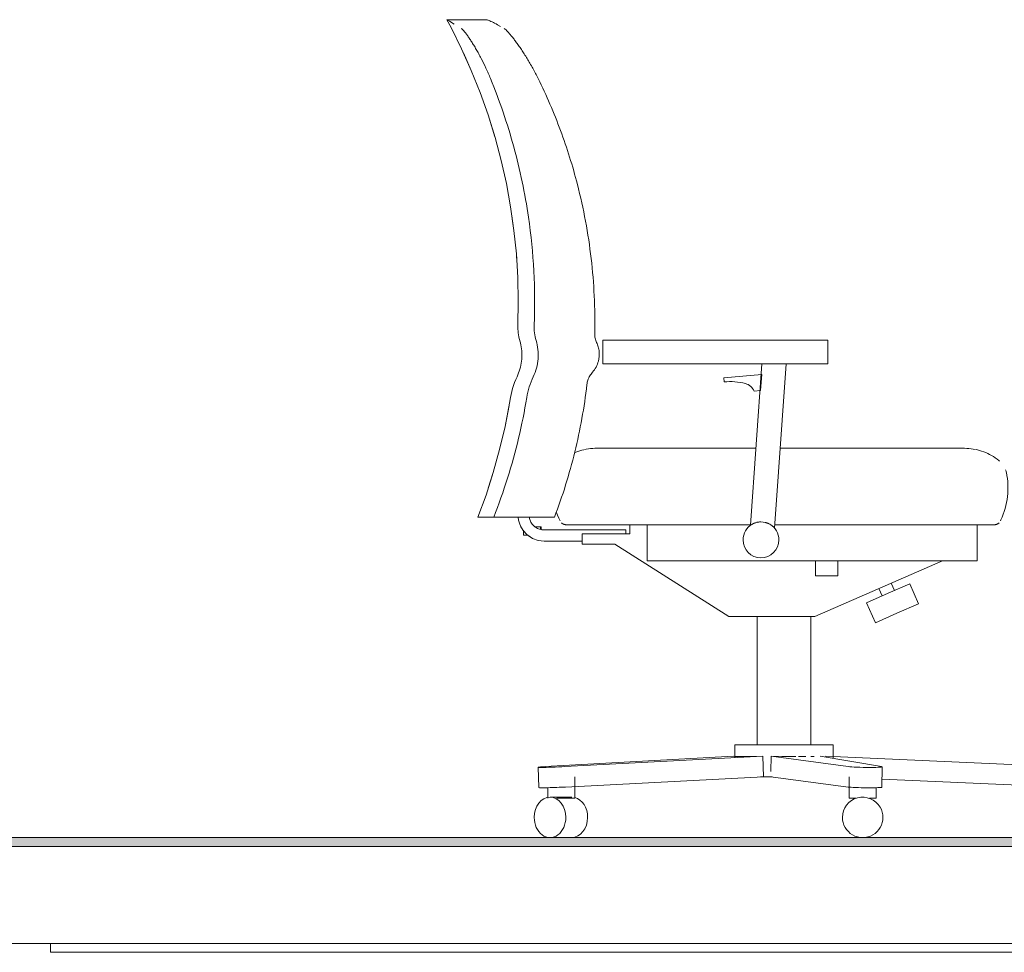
# Model space of a CAD drawing. Header units: metres. Extents: x 3.7 to 90.5, y -1.7 to 14.3.
# Tile 155 of 256: x 64.2 to 65.4, y -0.3 to 0.8. Entities that reach past the tile are written whole.
import ezdxf

# ---------------------------------------------------------------- set-up
doc = ezdxf.new("R2010")
doc.units = ezdxf.units.M
for name, color, linetype, lineweight in [('A-FLOR', 7, 'Continuous', 18), ('A-FLOR-MCUT', 7, 'Continuous', 18), ('A-FLOR-PATT', 7, 'Continuous', 18), ('I-FURN', 7, 'Continuous', 18)]:
    doc.layers.add(name, color=color, linetype=linetype, lineweight=lineweight)

# ---------------------------------------------------------------- blocks, each defined once
blk = doc.blocks.new('CADEIRA GIRATÓRIA OPERACIONAL COM BRAÇO - High Back Fully Upholstered-1902043-Corte 2')
at = {"layer": 'I-FURN'}
for p, q in [((70.6144013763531, 0.7808478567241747), (70.61120589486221, 0.7868614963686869)), ((70.65648320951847, 0.7868620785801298), (70.61120649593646, 0.7868620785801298)), ((70.61153736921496, 0.7866640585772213), (70.61154262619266, 0.7866549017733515)), ((71.1961631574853, 0.3011333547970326), (71.19647099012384, 0.3011333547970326)), ((71.19654946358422, 0.3011333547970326), (71.1962488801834, 0.3011333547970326)), ((70.69756037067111, 0.2080046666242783), (70.69474926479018, 0.2129239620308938)), ((70.69756037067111, 0.2080046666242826), (70.69474926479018, 0.2129239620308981)), ((70.70489848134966, 0.2219463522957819), (70.70477711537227, 0.2229418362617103)), ((70.70489848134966, 0.2219463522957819), (70.70477711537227, 0.2229418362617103)), ((70.72149132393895, 0.2086268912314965), (70.71888387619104, 0.2088274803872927)), ((70.72149132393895, 0.2086268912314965), (70.71888387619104, 0.2088274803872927)), ((70.7216929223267, 0.2086268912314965), (70.72149132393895, 0.2086268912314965)), ((70.7216929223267, 0.2086268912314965), (70.72149132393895, 0.2086268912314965)), ((71.11843809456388, 0.1398822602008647), (71.1147973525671, 0.1482235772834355)), ((71.10082984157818, 0.1421271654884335), (71.10447058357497, 0.1337858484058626)), ((70.71452865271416, -0.06029777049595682), (70.71536224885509, -0.08337877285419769)), ((70.71452865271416, -0.06029777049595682), (70.71536224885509, -0.08337877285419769))]:
    blk.add_line(p, q, dxfattribs=at)
at = {"layer": 'I-FURN', "flags": 128}
for points in [[(70.66561553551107, 0.6540561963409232), (70.65784342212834, 0.6790951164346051), (70.64885282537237, 0.7044328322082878), (70.63885618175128, 0.7293907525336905), (70.63000125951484, 0.7491677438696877)], [(70.69026476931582, 0.5165673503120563), (70.68996990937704, 0.5213973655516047), (70.68725984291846, 0.5481459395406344), (70.68493824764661, 0.5645052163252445)], [(70.69383828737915, 0.4233661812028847), (70.6932668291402, 0.4254507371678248), (70.69277918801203, 0.4275564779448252), (70.69237614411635, 0.4296800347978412), (70.69205834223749, 0.4318180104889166), (70.6918262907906, 0.4339669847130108), (70.69168036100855, 0.4361235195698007), (70.69162078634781, 0.4382841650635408), (70.69164766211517, 0.4404454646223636)], [(70.69547980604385, 0.397689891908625), (70.69580315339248, 0.3999864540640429), (70.69603440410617, 0.4022941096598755), (70.69617318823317, 0.4046091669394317), (70.69621928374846, 0.406927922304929), (70.69617261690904, 0.4092466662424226), (70.69603326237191, 0.4115616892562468), (70.69580144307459, 0.413869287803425), (70.6954775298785, 0.4161657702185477), (70.69506204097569, 0.4184474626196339), (70.69476545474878, 0.4197729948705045)], [(70.68337315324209, 0.3586233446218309), (70.68401905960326, 0.3621333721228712), (70.68480481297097, 0.3656147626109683), (70.68572915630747, 0.3690619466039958), (70.68679061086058, 0.3724694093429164), (70.68798747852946, 0.375831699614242), (70.68931784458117, 0.3791434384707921), (70.69069942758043, 0.3822294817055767)], [(70.65802526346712, 0.255870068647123), (70.66379208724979, 0.2737730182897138), (70.67100529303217, 0.2996728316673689), (70.67717701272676, 0.325840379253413), (70.68180773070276, 0.3497098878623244)], [(70.75596778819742, 0.2961769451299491), (70.75731975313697, 0.2967479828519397), (70.75962553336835, 0.2976149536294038), (70.76196413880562, 0.2983890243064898), (70.76433182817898, 0.2990689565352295), (70.76647696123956, 0.2995931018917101)], [(70.7670828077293, 0.2997260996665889), (70.76913926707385, 0.3001422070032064), (70.77157132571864, 0.3005338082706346), (70.7740170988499, 0.3008278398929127), (70.7764726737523, 0.3010238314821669), (70.77893412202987, 0.3011214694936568), (70.78014402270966, 0.3011333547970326)], [(70.78018523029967, 0.3011333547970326), (70.7802172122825, 0.3011333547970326), (70.78025824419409, 0.3011333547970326), (70.78030826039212, 0.3011333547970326), (70.78036718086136, 0.3011333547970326), (70.78043491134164, 0.3011333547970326), (70.78051134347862, 0.3011333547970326), (70.78059635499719, 0.3011333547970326), (70.78068980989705, 0.3011333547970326), (70.7807915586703, 0.3011333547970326), (70.78090143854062, 0.3011333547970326), (70.78101927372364, 0.3011333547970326)], [(70.7810524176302, 0.3011333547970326), (70.78093246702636, 0.3011333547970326), (70.78082042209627, 0.3011333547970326), (70.78071646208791, 0.3011333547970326), (70.78062075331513, 0.3011333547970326), (70.78053344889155, 0.3011333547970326), (70.78045468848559, 0.3011333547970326), (70.78038459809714, 0.3011333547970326), (70.78032328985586, 0.3011333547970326), (70.78027086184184, 0.3011333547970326), (70.78022739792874, 0.3011333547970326), (70.78019296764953, 0.3011333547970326)], [(70.78188193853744, 0.3011333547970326), (70.78204951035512, 0.3011333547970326), (70.78222320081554, 0.3011333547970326), (70.78240273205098, 0.3011333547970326), (70.78258781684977, 0.3011333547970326), (70.78277815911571, 0.3011333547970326), (70.78297345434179, 0.3011333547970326), (70.7831733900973, 0.3011333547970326), (70.78337764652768, 0.3011333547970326), (70.78358589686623, 0.3011333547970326), (70.78379780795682, 0.3011333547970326), (70.78401304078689, 0.3011333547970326), (70.78423125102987, 0.3011333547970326), (70.78445208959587, 0.3011333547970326), (70.78467520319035, 0.3011333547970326), (70.78490023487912, 0.3011333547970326), (70.78512682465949, 0.3011333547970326)], [(70.7849612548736, 0.3011333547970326), (70.78473576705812, 0.3011333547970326), (70.7845121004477, 0.3011333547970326), (70.78429061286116, 0.3011333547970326), (70.78407165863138, 0.3011333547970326), (70.78385558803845, 0.3011333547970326), (70.78364274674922, 0.3011333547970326), (70.78343347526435, 0.3011333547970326), (70.78322810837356, 0.3011333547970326), (70.78302697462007, 0.3011333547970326), (70.782830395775, 0.3011333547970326), (70.78263868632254, 0.3011333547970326), (70.78245215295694, 0.3011333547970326), (70.78227109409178, 0.3011333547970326), (70.78209579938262, 0.3011333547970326), (70.7819265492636, 0.3011333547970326)], [(71.1839550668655, 0.3011333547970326), (71.18466744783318, 0.3011333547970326), (71.18537168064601, 0.3011333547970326), (71.18606663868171, 0.3011333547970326)], [(71.18625247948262, 0.3011333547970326), (71.18556021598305, 0.3011333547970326), (71.18485837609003, 0.3011333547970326), (71.18414808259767, 0.3011333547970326)], [(71.19329805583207, 0.3011333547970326), (71.1937790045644, 0.3011333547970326), (71.1942372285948, 0.3011333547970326), (71.19467199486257, 0.3011333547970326), (71.19508260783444, 0.3011333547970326)], [(71.19518921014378, 0.3011333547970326), (71.1947852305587, 0.3011333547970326), (71.19435691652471, 0.3011333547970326), (71.19390495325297, 0.3011333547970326), (71.19343006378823, 0.3011333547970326)], [(71.19759636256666, 0.3011333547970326), (71.19773615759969, 0.3011333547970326), (71.19784689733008, 0.3011333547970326), (71.19792840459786, 0.3011333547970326), (71.19798054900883, 0.3011333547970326), (71.19800324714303, 0.3011333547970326)], [(71.19800432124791, 0.3011333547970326), (71.19798957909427, 0.3011333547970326), (71.19794537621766, 0.3011333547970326), (71.19787178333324, 0.3011333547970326), (71.19776891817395, 0.3011333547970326), (71.19763694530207, 0.3011333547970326)], [(71.19800432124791, 0.3011333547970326), (71.20046721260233, 0.3010840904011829), (71.20292616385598, 0.3009363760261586), (71.2053772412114, 0.3006904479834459), (71.20781652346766, 0.3003466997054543), (71.21024010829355, 0.2999056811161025)], [(71.21104317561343, 0.2997260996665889), (71.21264411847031, 0.2993680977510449), (71.21502470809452, 0.2987348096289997), (71.2173780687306, 0.2980068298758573), (71.21970043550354, 0.2971853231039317), (71.22198809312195, 0.2962716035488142), (71.2242373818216, 0.2952671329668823), (71.22644470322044, 0.2941735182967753), (71.22860652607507, 0.2929925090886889), (71.2307193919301, 0.2917259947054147), (71.23277992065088, 0.2903760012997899), (71.23478481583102, 0.2889446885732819), (71.23673087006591, 0.2874343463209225), (71.23766418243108, 0.2866643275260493)], [(70.73941390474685, 0.2189839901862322), (70.73798842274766, 0.2220981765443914), (70.73668861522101, 0.2252668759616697), (70.73551656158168, 0.2284850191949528)], [(71.24304040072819, 0.2297109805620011), (71.24191704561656, 0.2264755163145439), (71.24066520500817, 0.2232875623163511), (71.23928688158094, 0.2201522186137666), (71.23873443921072, 0.2189839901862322)], [(70.69411904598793, 0.2140268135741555), (70.69231994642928, 0.2198488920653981), (70.69201414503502, 0.2229418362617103)], [(70.69411904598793, 0.2140268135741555), (70.69231994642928, 0.2198488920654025), (70.69201414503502, 0.2229418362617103)], [(70.71049605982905, 0.2127107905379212), (70.70965126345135, 0.2134094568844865), (70.70791464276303, 0.2153647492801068), (70.70649752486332, 0.2175626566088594), (70.70494334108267, 0.2215783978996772)], [(70.71049605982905, 0.2127107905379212), (70.70965126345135, 0.2134094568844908), (70.70791464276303, 0.2153647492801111), (70.70649752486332, 0.2175626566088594), (70.70494334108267, 0.2215783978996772)], [(70.74651591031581, 0.2145238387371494), (70.74620061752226, 0.2145301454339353), (70.74588582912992, 0.2145490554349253), (70.74557204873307, 0.2145805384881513), (70.7452597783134, 0.2146245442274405), (70.74494951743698, 0.2146810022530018), (70.74464176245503, 0.2147498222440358), (70.74433700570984, 0.2148308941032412), (70.74403573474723, 0.2149240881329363), (70.74373843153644, 0.2150292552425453), (70.74344557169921, 0.2151462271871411), (70.74315762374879, 0.2152748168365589), (70.74287504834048, 0.2154148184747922), (70.74259829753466, 0.2155660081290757), (70.74232781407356, 0.2157281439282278), (70.74206403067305, 0.2159009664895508), (70.74180736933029, 0.216084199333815), (70.74155824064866, 0.2162775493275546), (70.74131704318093, 0.2164807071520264), (70.74108416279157, 0.2166933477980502)], [(70.7486497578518, 0.2145238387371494), (70.74816833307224, 0.2145238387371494), (70.74774722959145, 0.2145238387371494), (70.74738712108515, 0.2145238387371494), (70.74708858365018, 0.2145238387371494), (70.7468520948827, 0.2145238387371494), (70.74667803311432, 0.2145238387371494), (70.74656667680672, 0.2145238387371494), (70.74651820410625, 0.2145238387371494), (70.74651591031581, 0.2145238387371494)], [(70.74651591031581, 0.2145238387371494), (70.74654739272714, 0.2145238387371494), (70.74664178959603, 0.2145238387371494), (70.74679894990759, 0.2145238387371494), (70.74701862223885, 0.2145238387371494), (70.74730045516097, 0.2145238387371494), (70.74764399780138, 0.2145238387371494), (70.74804870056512, 0.2145238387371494), (70.74851391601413, 0.2145238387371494)], [(70.76883687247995, 0.2145238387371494), (70.77015686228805, 0.2145238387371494), (70.77161240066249, 0.2145238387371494), (70.77309075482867, 0.2145238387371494), (70.77458955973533, 0.2145238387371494), (70.77610641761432, 0.2145238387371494), (70.77763890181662, 0.2145238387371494), (70.7791845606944, 0.2145238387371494), (70.78074092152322, 0.2145238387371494), (70.78230549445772, 0.2145238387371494), (70.78387577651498, 0.2145238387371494), (70.78544925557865, 0.2145238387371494), (70.78587417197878, 0.2145238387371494)], [(70.78587417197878, 0.2145238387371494), (70.78430026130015, 0.2145238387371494), (70.78272886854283, 0.2145238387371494), (70.78116250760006, 0.2145238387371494), (70.77960368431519, 0.2145238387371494), (70.77805489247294, 0.2145238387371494), (70.77651860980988, 0.2145238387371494), (70.77499729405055, 0.2145238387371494), (70.77349337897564, 0.2145238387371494), (70.77200927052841, 0.2145238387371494), (70.77054734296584, 0.2145238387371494), (70.76910993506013, 0.2145238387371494)], [(71.22667397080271, 0.2145238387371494), (71.22574958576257, 0.2145238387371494), (71.22475132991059, 0.2145238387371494), (71.22368080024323, 0.2145238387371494), (71.22253970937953, 0.2145238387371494), (71.2213298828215, 0.2145238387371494), (71.22005325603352, 0.2145238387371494), (71.21871187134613, 0.2145238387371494), (71.21730787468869, 0.2145238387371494), (71.21584351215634, 0.2145238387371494), (71.21432112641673, 0.2145238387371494), (71.21332368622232, 0.2145238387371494)], [(71.21390059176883, 0.2145238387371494), (71.21543822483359, 0.2145238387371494), (71.21691848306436, 0.2145238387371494), (71.21833899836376, 0.2145238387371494), (71.21969749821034, 0.2145238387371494), (71.22099180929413, 0.2145238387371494), (71.2222198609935, 0.2145238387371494), (71.22337968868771, 0.2145238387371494), (71.22446943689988, 0.2145238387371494), (71.22548736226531, 0.2145238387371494), (71.22643183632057, 0.2145238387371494), (71.22730134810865, 0.2145238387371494)], [(71.23163243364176, 0.2145238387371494), (71.23159079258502, 0.2145238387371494), (71.2314659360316, 0.2145238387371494), (71.23125806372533, 0.2145238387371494), (71.23096750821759, 0.2145238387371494), (71.23059473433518, 0.2145238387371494), (71.23014033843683, 0.2145238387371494), (71.229605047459, 0.2145238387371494), (71.2289897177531, 0.2145238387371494)], [(71.229446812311, 0.2145238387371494), (71.23000379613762, 0.2145238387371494), (71.23048010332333, 0.2145238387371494), (71.23087497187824, 0.2145238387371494), (71.2311877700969, 0.2145238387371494), (71.23141799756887, 0.2145238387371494), (71.23156528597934, 0.2145238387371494), (71.23162939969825, 0.2145238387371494), (71.23163243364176, 0.2145238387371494)], [(71.23707289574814, 0.2167016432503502), (71.23684034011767, 0.2164886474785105), (71.23659945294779, 0.2162851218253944), (71.2363506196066, 0.2160913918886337), (71.23609423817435, 0.2159077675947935), (71.23583071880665, 0.2157345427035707), (71.23556048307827, 0.2155719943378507), (71.23528396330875, 0.2154203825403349), (71.2350016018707, 0.2152799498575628), (71.23471385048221, 0.2151509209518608), (71.23442116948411, 0.2150335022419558), (71.23412402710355, 0.2149278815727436), (71.23382289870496, 0.2148342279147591), (71.23351826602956, 0.2147526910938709), (71.23321061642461, 0.2146834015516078), (71.23290044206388, 0.2146264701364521), (71.23258823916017, 0.2145819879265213), (71.23227450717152, 0.2145500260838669), (71.23195974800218, 0.2145306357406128), (71.23164446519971, 0.2145238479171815), (71.23163243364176, 0.2145238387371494)], [(70.72149132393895, 0.195926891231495), (70.71460255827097, 0.1967355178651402), (70.70808830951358, 0.1991174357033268), (70.70291284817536, 0.2025397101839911)], [(70.72149132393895, 0.195926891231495), (70.71460255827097, 0.1967355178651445), (70.70808830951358, 0.1991174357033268), (70.70291284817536, 0.2025397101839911)]]:
    blk.add_lwpolyline(points, dxfattribs=at)
at = {"layer": 'I-FURN'}
for centre, major_axis, ratio, start_param, end_param in [((70.73427488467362, -0.0595846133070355), (0.01974623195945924, 0.0007131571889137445), 0.02502878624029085, 3.141592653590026, 3.235647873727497), ((70.73427488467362, -0.0595846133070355), (0.01974623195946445, 0.0007131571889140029), 0.02502878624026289, 3.141592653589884, 3.235647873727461), ((70.73510848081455, -0.08266561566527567), (0.01974623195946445, 0.0007131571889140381), 0.02502878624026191, 3.141592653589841, 3.235647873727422), ((70.73510848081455, -0.08266561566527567), (0.01974623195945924, 0.0007131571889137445), 0.0250287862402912, 3.141592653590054, 3.235647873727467)]:
    blk.add_ellipse(centre, major_axis=major_axis, ratio=ratio, start_param=start_param, end_param=end_param, dxfattribs=at)
blk = doc.blocks.new('CADEIRA GIRATÓRIA OPERACIONAL COM BRAÇO - High Back Fully Upholstered-V83-Corte 2')
at = {"layer": 'I-FURN'}
for p, q in [((70.65648320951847, 0.7868620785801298), (70.61120649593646, 0.7868620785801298)), ((70.66858554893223, 0.7811769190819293), (70.6720065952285, 0.7792571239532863)), ((70.78807959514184, 0.4236777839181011), (70.78807959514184, 0.3967227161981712)), ((70.85070956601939, 0.42367778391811), (70.78807959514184, 0.42367778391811)), ((70.85070956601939, 0.42367778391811), (70.9972801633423, 0.42367778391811)), ((70.9972801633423, 0.42367778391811), (71.0149052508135, 0.42367778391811)), ((71.04285877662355, 0.42367778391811), (71.0149052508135, 0.42367778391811)), ((71.04285877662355, 0.3967227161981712), (71.04285877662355, 0.4236777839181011)), ((70.78807959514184, 0.3967227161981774), (70.85070956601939, 0.3967227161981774)), ((70.9972801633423, 0.3967227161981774), (70.85070956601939, 0.3967227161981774)), ((70.96829734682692, 0.3967227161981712), (70.955522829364, 0.2140386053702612)), ((70.98273232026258, 0.2105566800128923), (70.99575031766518, 0.3967227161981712)), ((71.0149052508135, 0.3967227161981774), (70.9972801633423, 0.3967227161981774)), ((71.0149052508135, 0.3967227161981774), (71.04285877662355, 0.3967227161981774)), ((70.96817551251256, 0.3849172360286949), (70.92510898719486, 0.3811494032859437)), ((70.92510898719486, 0.3811494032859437), (70.92552312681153, 0.3764157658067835)), ((70.96674200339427, 0.3664884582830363), (70.96817551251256, 0.3849172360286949)), ((70.95943080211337, 0.3658488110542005), (70.96674200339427, 0.3664884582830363)), ((70.96161308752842, 0.3011333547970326), (70.78587417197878, 0.3011333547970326)), ((71.17957417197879, 0.3011333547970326), (70.98906605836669, 0.3011333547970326)), ((70.6462890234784, 0.222941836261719), (70.66425206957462, 0.222941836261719)), ((70.73308919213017, 0.2229418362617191), (70.66425206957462, 0.2229418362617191)), ((70.70489848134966, 0.2219463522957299), (70.70477711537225, 0.2229418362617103)), ((70.78587417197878, 0.2145238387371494), (70.95555676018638, 0.2145238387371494)), ((70.81841763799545, 0.2147128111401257), (70.81841763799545, 0.2042476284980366)), ((70.83815579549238, 0.1736286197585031), (70.83815579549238, 0.214740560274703)), ((70.98300973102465, 0.2145238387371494), (71.17957417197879, 0.2145238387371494)), ((71.2121449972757, 0.1736286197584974), (71.2121449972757, 0.2145619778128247)), ((70.69799712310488, 0.20831276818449), (70.69799712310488, 0.2025397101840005)), ((70.70331404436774, 0.2025397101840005), (70.69799712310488, 0.2025397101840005)), ((70.71067846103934, 0.2119898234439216), (70.71713981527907, 0.2119898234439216)), ((70.71713981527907, 0.2119898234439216), (70.71814412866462, 0.2119898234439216)), ((70.71713981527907, 0.2119898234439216), (70.71713981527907, 0.2090687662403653)), ((70.71814412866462, 0.2119898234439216), (70.71814412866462, 0.2088830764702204)), ((70.7216929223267, 0.2086268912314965), (70.72149132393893, 0.2086268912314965)), ((70.81402448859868, 0.2086268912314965), (70.72149132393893, 0.2086268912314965)), ((70.76452627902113, 0.2042476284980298), (70.76452627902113, 0.1926649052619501)), ((70.76452627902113, 0.2042476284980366), (70.77722627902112, 0.2042476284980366)), ((70.81841763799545, 0.2042476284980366), (70.77722627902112, 0.2042476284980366)), ((70.72149132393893, 0.195926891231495), (70.76452627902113, 0.195926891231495)), ((70.76452627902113, 0.1926649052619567), (70.77722627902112, 0.1926649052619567)), ((70.77722627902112, 0.1926649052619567), (70.80159406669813, 0.1926649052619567)), ((70.80159406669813, 0.1926649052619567), (70.93095979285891, 0.1105171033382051)), ((70.83815579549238, 0.1736286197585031), (70.8487784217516, 0.1736286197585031)), ((70.8487784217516, 0.1736286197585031), (70.88827483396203, 0.1736286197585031)), ((71.1465414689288, 0.1736286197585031), (70.88827483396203, 0.1736286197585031)), ((71.02840791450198, 0.1105171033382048), (71.17300293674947, 0.1736286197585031)), ((71.02894576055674, 0.1736286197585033), (71.02894576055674, 0.1575137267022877)), ((71.05441157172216, 0.1575137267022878), (71.05441157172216, 0.1736286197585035)), ((71.1465414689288, 0.1736286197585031), (71.18982291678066, 0.1736286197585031)), ((71.18982291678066, 0.1736286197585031), (71.2121449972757, 0.1736286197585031)), ((71.02894576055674, 0.1575137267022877), (71.02894576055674, 0.1565363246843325)), ((71.02894576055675, 0.1565363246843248), (71.05441157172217, 0.1565363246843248)), ((71.05441157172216, 0.1565363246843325), (71.05441157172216, 0.1575137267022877)), ((71.13590536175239, 0.1475062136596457), (71.11145433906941, 0.1368340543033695)), ((71.11843809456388, 0.1398822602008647), (71.1147973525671, 0.1482235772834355)), ((71.14578182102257, 0.1248782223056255), (71.13590536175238, 0.1475062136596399)), ((71.11145433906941, 0.1368340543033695), (71.08700331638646, 0.1261618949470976)), ((71.10082984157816, 0.1421271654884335), (71.10447058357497, 0.1337858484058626)), ((71.08700331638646, 0.1261618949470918), (71.09687977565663, 0.1035339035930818)), ((71.12133079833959, 0.1142060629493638), (71.14578182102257, 0.12487822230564)), ((71.09687977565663, 0.103533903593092), (71.12133079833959, 0.1142060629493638)), ((70.93095979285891, 0.1105171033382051), (71.02840791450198, 0.1105171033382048)), ((70.96277075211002, 0.1105171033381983), (70.96277075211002, -0.03471696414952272)), ((71.02390481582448, -0.03471696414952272), (71.02390481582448, 0.1105171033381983)), ((70.93745778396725, -0.03471696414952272), (70.93745778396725, -0.04926994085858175)), ((70.99333778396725, -0.03471696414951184), (70.93745778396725, -0.03471696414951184)), ((71.04921778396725, -0.03471696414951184), (70.99333778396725, -0.03471696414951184)), ((71.04921778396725, -0.05040363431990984), (71.04921778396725, -0.03471696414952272)), ((70.93624803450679, -0.04789380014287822), (70.72245357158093, -0.05961489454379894)), ((70.7449640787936, -0.05961489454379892), (70.9693839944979, -0.04789380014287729)), ((70.9693839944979, -0.04789380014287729), (70.97021759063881, -0.07097480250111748)), ((70.97875152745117, -0.04789380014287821), (70.97853038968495, -0.06497763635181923)), ((70.97875152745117, -0.04789380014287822), (71.06618878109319, -0.05961489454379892)), ((71.10393152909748, -0.05961489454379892), (71.03430967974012, -0.04789380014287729)), ((71.04048300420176, -0.04789380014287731), (71.30714546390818, -0.05961489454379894)), ((70.71452865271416, -0.06029777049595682), (70.71536224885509, -0.08337877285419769)), ((70.71452865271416, -0.06029777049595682), (70.71536224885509, -0.08337877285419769)), ((71.10431595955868, -0.08292136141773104), (71.10461472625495, -0.05984035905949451)), ((71.3261965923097, -0.06045228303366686), (71.30714546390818, -0.05961489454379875)), ((71.32518207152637, -0.08353328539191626), (71.3261965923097, -0.06045228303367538)), ((70.97021759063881, -0.07097480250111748), (70.74579767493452, -0.0826958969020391)), ((70.75624336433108, -0.095293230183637), (70.75624336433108, -0.07115485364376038)), ((70.96669772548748, -0.07115485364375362), (70.97977674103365, -0.07115485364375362)), ((71.06589001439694, -0.08269589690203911), (70.9784527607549, -0.0709748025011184)), ((71.06726490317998, -0.07115485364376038), (71.06726490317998, -0.095293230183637)), ((71.30613094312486, -0.0826958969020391), (71.10443295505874, -0.0738303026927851)), ((71.2848008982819, -0.07115485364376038), (71.2848008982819, -0.095293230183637)), ((71.3152808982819, -0.095293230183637), (71.3152808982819, -0.07115485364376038)), ((70.72576336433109, -0.08343624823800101), (70.72576336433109, -0.095293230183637)), ((71.09774490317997, -0.095293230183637), (71.09774490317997, -0.083446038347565)), ((71.30613094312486, -0.08269589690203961), (71.32518207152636, -0.08353328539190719)), ((70.75278720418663, -0.09415242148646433), (70.72810166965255, -0.09415242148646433)), ((70.73582637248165, -0.09529323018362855), (70.74100336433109, -0.09529323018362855)), ((70.74100336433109, -0.09529323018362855), (70.75624336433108, -0.09529323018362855)), ((71.06726490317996, -0.09529323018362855), (71.07488490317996, -0.09529323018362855)), ((71.09012490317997, -0.09529323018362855), (71.09774490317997, -0.09529323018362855)), ((71.31504987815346, -0.09415242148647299), (71.27715569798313, -0.09415242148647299)), ((71.28684267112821, -0.09529323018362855), (71.30004089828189, -0.09529323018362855)), ((71.30004089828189, -0.09529323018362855), (71.3152808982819, -0.09529323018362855)), ((70.72810166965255, -0.1400000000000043), (70.75278720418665, -0.1400000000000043))]:
    blk.add_line(p, q, dxfattribs=at)
at = {"layer": 'I-FURN', "flags": 128}
for points in [[(70.69166039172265, 0.4408015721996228), (70.6921719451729, 0.4676822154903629), (70.69160815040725, 0.4945618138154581), (70.68996990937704, 0.5213973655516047), (70.68725984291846, 0.5481459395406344), (70.68348228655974, 0.5747647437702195), (70.67864328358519, 0.6012111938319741), (70.67275057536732, 0.627442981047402), (70.66581358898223, 0.6534181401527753), (70.65784342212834, 0.6790951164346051), (70.64885282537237, 0.7044328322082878), (70.63885618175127, 0.7293907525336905), (70.62786948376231, 0.7539289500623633), (70.61591030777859, 0.7780081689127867), (70.61120589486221, 0.7868614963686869)], [(70.61949421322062, 0.781846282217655), (70.61420030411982, 0.7850557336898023), (70.61153736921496, 0.7866640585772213), (70.61154262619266, 0.7866549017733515)], [(70.69383828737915, 0.4233661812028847), (70.6932668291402, 0.4254507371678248), (70.69277918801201, 0.4275564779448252), (70.69237614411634, 0.4296800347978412), (70.69205834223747, 0.4318180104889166), (70.6918262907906, 0.4339669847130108), (70.69168036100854, 0.4361235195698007), (70.69162078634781, 0.4382841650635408), (70.69164766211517, 0.4404454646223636), (70.69166039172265, 0.4408015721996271)], [(70.69069942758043, 0.3822294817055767), (70.69164485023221, 0.3843472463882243), (70.69250482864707, 0.386501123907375), (70.69327798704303, 0.3886876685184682), (70.69396308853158, 0.3909033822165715), (70.69455903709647, 0.3931447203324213), (70.69506487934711, 0.3954080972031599), (70.69547980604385, 0.397689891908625), (70.69580315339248, 0.3999864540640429), (70.69603440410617, 0.4022941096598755), (70.69617318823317, 0.4046091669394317), (70.69621928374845, 0.406927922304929), (70.69617261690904, 0.4092466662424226), (70.69603326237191, 0.4115616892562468), (70.69580144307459, 0.413869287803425), (70.6954775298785, 0.4161657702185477), (70.69506204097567, 0.4184474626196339), (70.69455564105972, 0.4207107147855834), (70.69395914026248, 0.4229519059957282), (70.69383828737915, 0.4233661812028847)], [(70.68337315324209, 0.3586233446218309), (70.68401905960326, 0.3621333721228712), (70.68480481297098, 0.3656147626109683), (70.68572915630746, 0.3690619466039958), (70.68679061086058, 0.3724694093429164), (70.68798747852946, 0.375831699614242), (70.68931784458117, 0.3791434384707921), (70.69069942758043, 0.3822294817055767)], [(70.64628902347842, 0.2229418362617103), (70.65554893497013, 0.2481823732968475), (70.66379208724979, 0.2737730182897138), (70.67100529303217, 0.2996728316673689), (70.67717701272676, 0.325840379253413), (70.6822973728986, 0.3522337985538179), (70.68337315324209, 0.3586233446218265)], [(70.75596778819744, 0.2961769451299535), (70.75731975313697, 0.2967479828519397), (70.75962553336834, 0.2976149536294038), (70.76196413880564, 0.2983890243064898), (70.76433182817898, 0.2990689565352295), (70.76647696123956, 0.2995931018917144)], [(70.7670828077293, 0.2997260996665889), (70.76913926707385, 0.3001422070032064), (70.77157132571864, 0.3005338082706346), (70.7740170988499, 0.3008278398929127), (70.7764726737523, 0.3010238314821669), (70.77893412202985, 0.3011214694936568), (70.78014402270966, 0.3011333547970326)], [(70.78014402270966, 0.3011333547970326), (70.78014860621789, 0.3011333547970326), (70.78016234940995, 0.3011333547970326), (70.78018523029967, 0.3011333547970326), (70.7802172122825, 0.3011333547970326), (70.78025824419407, 0.3011333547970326), (70.7803082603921, 0.3011333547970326), (70.78036718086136, 0.3011333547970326), (70.78043491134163, 0.3011333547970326), (70.78051134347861, 0.3011333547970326), (70.78059635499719, 0.3011333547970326), (70.78068980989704, 0.3011333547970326), (70.7807915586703, 0.3011333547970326), (70.78090143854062, 0.3011333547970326), (70.78101927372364, 0.3011333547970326)], [(70.78587417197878, 0.3011333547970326), (70.78564502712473, 0.3011333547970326), (70.78541624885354, 0.3011333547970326), (70.78518820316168, 0.3011333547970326), (70.7849612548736, 0.3011333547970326), (70.78473576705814, 0.3011333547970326), (70.78451210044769, 0.3011333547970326), (70.78429061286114, 0.3011333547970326), (70.78407165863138, 0.3011333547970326), (70.78385558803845, 0.3011333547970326), (70.78364274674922, 0.3011333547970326), (70.78343347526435, 0.3011333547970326), (70.78322810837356, 0.3011333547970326), (70.78302697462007, 0.3011333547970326), (70.782830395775, 0.3011333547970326), (70.78263868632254, 0.3011333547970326), (70.78245215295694, 0.3011333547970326), (70.78227109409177, 0.3011333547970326), (70.78209579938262, 0.3011333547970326), (70.7819265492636, 0.3011333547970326), (70.78176361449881, 0.3011333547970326), (70.78160725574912, 0.3011333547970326), (70.78145772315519, 0.3011333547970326), (70.78131525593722, 0.3011333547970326), (70.78118008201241, 0.3011333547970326), (70.78105241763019, 0.3011333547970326), (70.78093246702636, 0.3011333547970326), (70.78082042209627, 0.3011333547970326), (70.7807164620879, 0.3011333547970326), (70.78062075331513, 0.3011333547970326), (70.78053344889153, 0.3011333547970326), (70.78045468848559, 0.3011333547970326), (70.78038459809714, 0.3011333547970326), (70.78032328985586, 0.3011333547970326), (70.78027086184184, 0.3011333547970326), (70.78022739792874, 0.3011333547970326), (70.78019296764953, 0.3011333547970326), (70.78016762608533, 0.3011333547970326), (70.78015141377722, 0.3011333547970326), (70.78014435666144, 0.3011333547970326)], [(70.78188193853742, 0.3011333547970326), (70.78204951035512, 0.3011333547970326), (70.78222320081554, 0.3011333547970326), (70.78240273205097, 0.3011333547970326), (70.78258781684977, 0.3011333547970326), (70.78277815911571, 0.3011333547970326), (70.78297345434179, 0.3011333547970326), (70.78317339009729, 0.3011333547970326), (70.78337764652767, 0.3011333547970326), (70.78358589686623, 0.3011333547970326), (70.7837978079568, 0.3011333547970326), (70.78401304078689, 0.3011333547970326), (70.78423125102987, 0.3011333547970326), (70.78445208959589, 0.3011333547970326), (70.78467520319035, 0.3011333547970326), (70.78490023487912, 0.3011333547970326), (70.78512682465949, 0.3011333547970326)], [(71.1980043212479, 0.3011333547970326), (71.19798957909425, 0.3011333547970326), (71.19794537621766, 0.3011333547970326), (71.19787178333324, 0.3011333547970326), (71.19776891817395, 0.3011333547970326), (71.19763694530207, 0.3011333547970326), (71.19747607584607, 0.3011333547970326), (71.19728656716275, 0.3011333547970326), (71.19706872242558, 0.3011333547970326), (71.19682289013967, 0.3011333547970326), (71.19654946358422, 0.3011333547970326), (71.1962488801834, 0.3011333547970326), (71.19592162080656, 0.3011333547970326), (71.19556820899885, 0.3011333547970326), (71.1951892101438, 0.3011333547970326), (71.19478523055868, 0.3011333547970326), (71.19435691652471, 0.3011333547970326), (71.19390495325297, 0.3011333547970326), (71.19343006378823, 0.3011333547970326), (71.19293300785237, 0.3011333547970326), (71.19241458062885, 0.3011333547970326), (71.19187561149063, 0.3011333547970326), (71.19131696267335, 0.3011333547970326), (71.19073952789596, 0.3011333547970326), (71.19014423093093, 0.3011333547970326), (71.18953202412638, 0.3011333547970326), (71.18890388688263, 0.3011333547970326), (71.18826082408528, 0.3011333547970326), (71.18760386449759, 0.3011333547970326), (71.1869340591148, 0.3011333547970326), (71.1862524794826, 0.3011333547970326), (71.18556021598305, 0.3011333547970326), (71.18485837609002, 0.3011333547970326), (71.18414808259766, 0.3011333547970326), (71.18343047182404, 0.3011333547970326), (71.18270669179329, 0.3011333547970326), (71.18197790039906, 0.3011333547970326), (71.18124526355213, 0.3011333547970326), (71.18050995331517, 0.3011333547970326), (71.17977314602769, 0.3011333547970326), (71.17957417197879, 0.3011333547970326)], [(71.1839550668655, 0.3011333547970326), (71.18466744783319, 0.3011333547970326), (71.18537168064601, 0.3011333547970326), (71.18606663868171, 0.3011333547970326)], [(71.19329805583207, 0.3011333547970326), (71.1937790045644, 0.3011333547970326), (71.1942372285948, 0.3011333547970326), (71.19467199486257, 0.3011333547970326), (71.19508260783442, 0.3011333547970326)], [(71.1961631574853, 0.3011333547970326), (71.19647099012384, 0.3011333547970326), (71.19675179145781, 0.3011333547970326), (71.19700511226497, 0.3011333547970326), (71.1972305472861, 0.3011333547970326), (71.1974277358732, 0.3011333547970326), (71.19759636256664, 0.3011333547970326), (71.19773615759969, 0.3011333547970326), (71.19784689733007, 0.3011333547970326), (71.19792840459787, 0.3011333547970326), (71.19798054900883, 0.3011333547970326), (71.19800324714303, 0.3011333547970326)], [(71.19800432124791, 0.3011333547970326), (71.20046721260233, 0.3010840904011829), (71.20292616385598, 0.3009363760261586), (71.20537724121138, 0.3006904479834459), (71.20781652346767, 0.3003466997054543), (71.21024010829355, 0.2999056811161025)], [(71.21104317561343, 0.2997260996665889), (71.21264411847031, 0.2993680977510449), (71.21502470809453, 0.2987348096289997), (71.2173780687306, 0.2980068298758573), (71.21970043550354, 0.2971853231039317), (71.22198809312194, 0.2962716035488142), (71.2242373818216, 0.2952671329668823), (71.22644470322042, 0.2941735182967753), (71.22860652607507, 0.2929925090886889), (71.2307193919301, 0.2917259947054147), (71.23277992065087, 0.2903760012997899), (71.234784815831, 0.2889446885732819), (71.2367308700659, 0.2874343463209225), (71.23766418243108, 0.2866643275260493)], [(71.24542456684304, 0.2736734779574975), (71.24605733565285, 0.2703075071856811), (71.24655499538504, 0.2669189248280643), (71.24691674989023, 0.2635131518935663), (71.24714202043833, 0.260095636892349), (71.24723044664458, 0.256671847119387), (71.24718188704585, 0.2532472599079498), (71.2469964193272, 0.2498273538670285), (71.24667434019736, 0.2464176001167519), (71.24621616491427, 0.2430234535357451), (71.24562262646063, 0.2396503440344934), (71.24489467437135, 0.2363036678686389), (71.24403347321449, 0.2329887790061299), (71.24304040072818, 0.2297109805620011), (71.24191704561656, 0.2264755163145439), (71.24066520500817, 0.2232875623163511), (71.23928688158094, 0.2201522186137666), (71.23873443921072, 0.2189839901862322)], [(71.2444997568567, 0.2769080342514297), (71.2448010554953, 0.2760316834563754), (71.24506706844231, 0.2751439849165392), (71.24529737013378, 0.2742463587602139)], [(70.73941390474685, 0.2189839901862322), (70.73798842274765, 0.2220981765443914), (70.73668861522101, 0.2252668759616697), (70.73551656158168, 0.2284850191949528)], [(70.69411904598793, 0.2140268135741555), (70.69231994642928, 0.2198488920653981), (70.69201414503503, 0.2229418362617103)], [(70.72149132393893, 0.195926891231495), (70.71460255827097, 0.1967355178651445), (70.70808830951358, 0.1991174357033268), (70.70230273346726, 0.2029431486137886), (70.6975603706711, 0.2080046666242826), (70.69411904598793, 0.2140268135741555), (70.69231994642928, 0.2198488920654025), (70.69201414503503, 0.2229418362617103)], [(70.69930090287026, 0.2061469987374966), (70.69756037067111, 0.2080046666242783), (70.69474926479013, 0.2129239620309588)], [(70.72149132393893, 0.2086268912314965), (70.71888387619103, 0.2088274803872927), (70.71633779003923, 0.2094245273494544), (70.71391298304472, 0.2104039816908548), (70.71166651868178, 0.211742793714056), (70.70965126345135, 0.2134094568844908), (70.70791464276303, 0.2153647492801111), (70.70649752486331, 0.2175626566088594), (70.70494334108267, 0.2215783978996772), (70.70477711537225, 0.2229418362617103)], [(70.72149132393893, 0.2086268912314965), (70.71888387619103, 0.2088274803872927), (70.71633779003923, 0.2094245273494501), (70.71391298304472, 0.2104039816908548), (70.71166651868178, 0.211742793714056), (70.70965126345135, 0.2134094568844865), (70.70791464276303, 0.2153647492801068), (70.70649752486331, 0.2175626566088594), (70.70494334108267, 0.2215783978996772)], [(70.74651591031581, 0.2145238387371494), (70.74620061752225, 0.2145301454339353), (70.74588582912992, 0.2145490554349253), (70.74557204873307, 0.2145805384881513), (70.7452597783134, 0.2146245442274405), (70.74494951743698, 0.2146810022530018), (70.74464176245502, 0.2147498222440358), (70.74433700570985, 0.2148308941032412), (70.74403573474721, 0.2149240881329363), (70.74373843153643, 0.2150292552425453), (70.7434455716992, 0.2151462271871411), (70.74315762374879, 0.2152748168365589), (70.74287504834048, 0.2154148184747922), (70.74259829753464, 0.2155660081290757), (70.74232781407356, 0.2157281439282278), (70.74206403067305, 0.2159009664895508), (70.74180736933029, 0.216084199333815), (70.74155824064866, 0.2162775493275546), (70.74131704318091, 0.2164807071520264), (70.74108416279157, 0.2166933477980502)], [(70.74864975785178, 0.2145238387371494), (70.74816833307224, 0.2145238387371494), (70.74774722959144, 0.2145238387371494), (70.74738712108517, 0.2145238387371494), (70.74708858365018, 0.2145238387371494), (70.74685209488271, 0.2145238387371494), (70.74667803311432, 0.2145238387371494), (70.74656667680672, 0.2145238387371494), (70.74651820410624, 0.2145238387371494), (70.74651591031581, 0.2145238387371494)], [(70.74651591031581, 0.2145238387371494), (70.74654739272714, 0.2145238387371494), (70.74664178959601, 0.2145238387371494), (70.74679894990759, 0.2145238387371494), (70.74701862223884, 0.2145238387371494), (70.74730045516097, 0.2145238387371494), (70.74764399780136, 0.2145238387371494), (70.7480487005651, 0.2145238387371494), (70.74851391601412, 0.2145238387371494), (70.74903889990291, 0.2145238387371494), (70.74962281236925, 0.2145238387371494), (70.75026471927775, 0.2145238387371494), (70.7509635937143, 0.2145238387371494), (70.75171831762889, 0.2145238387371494), (70.75252768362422, 0.2145238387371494), (70.75339039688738, 0.2145238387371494), (70.75430507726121, 0.2145238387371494), (70.75527026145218, 0.2145238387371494), (70.75628440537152, 0.2145238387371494), (70.75734588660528, 0.2145238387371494), (70.75845300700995, 0.2145238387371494), (70.759603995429, 0.2145238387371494), (70.76079701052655, 0.2145238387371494), (70.7620301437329, 0.2145238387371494), (70.76330142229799, 0.2145238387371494), (70.7646088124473, 0.2145238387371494), (70.76595022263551, 0.2145238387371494), (70.76732350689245, 0.2145238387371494), (70.76872646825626, 0.2145238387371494), (70.77015686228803, 0.2145238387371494), (70.77161240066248, 0.2145238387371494), (70.77309075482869, 0.2145238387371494), (70.77458955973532, 0.2145238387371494), (70.77610641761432, 0.2145238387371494), (70.77763890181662, 0.2145238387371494), (70.7791845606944, 0.2145238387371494), (70.7807409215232, 0.2145238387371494), (70.78230549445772, 0.2145238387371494), (70.78387577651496, 0.2145238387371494), (70.78544925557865, 0.2145238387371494), (70.78587417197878, 0.2145238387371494)], [(70.78587417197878, 0.2145238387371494), (70.78430026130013, 0.2145238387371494), (70.78272886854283, 0.2145238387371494), (70.78116250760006, 0.2145238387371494), (70.77960368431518, 0.2145238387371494), (70.77805489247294, 0.2145238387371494), (70.77651860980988, 0.2145238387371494), (70.77499729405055, 0.2145238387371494), (70.77349337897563, 0.2145238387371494), (70.77200927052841, 0.2145238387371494), (70.77054734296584, 0.2145238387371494), (70.76910993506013, 0.2145238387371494)], [(71.17957417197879, 0.2145238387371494), (71.18165594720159, 0.2145238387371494), (71.18373439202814, 0.2145238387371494), (71.18580618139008, 0.2145238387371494), (71.18786800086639, 0.2145238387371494), (71.18991655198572, 0.2145238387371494), (71.1919485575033, 0.2145238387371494), (71.19396076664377, 0.2145238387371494), (71.19594996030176, 0.2145238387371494), (71.19791295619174, 0.2145238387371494), (71.19984661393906, 0.2145238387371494), (71.20174784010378, 0.2145238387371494), (71.20361359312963, 0.2145238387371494), (71.2054408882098, 0.2145238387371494), (71.20722680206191, 0.2145238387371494), (71.20896847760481, 0.2145238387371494), (71.21066312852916, 0.2145238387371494), (71.212308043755, 0.2145238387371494), (71.21390059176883, 0.2145238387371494), (71.21543822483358, 0.2145238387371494), (71.21691848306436, 0.2145238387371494), (71.21833899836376, 0.2145238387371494), (71.21969749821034, 0.2145238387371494), (71.22099180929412, 0.2145238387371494), (71.2222198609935, 0.2145238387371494), (71.22337968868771, 0.2145238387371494), (71.22446943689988, 0.2145238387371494), (71.22548736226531, 0.2145238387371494), (71.22643183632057, 0.2145238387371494), (71.22730134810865, 0.2145238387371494), (71.22809450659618, 0.2145238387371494), (71.22881004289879, 0.2145238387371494), (71.22944681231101, 0.2145238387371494), (71.23000379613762, 0.2145238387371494), (71.23048010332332, 0.2145238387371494), (71.23087497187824, 0.2145238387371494), (71.2311877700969, 0.2145238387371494), (71.23141799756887, 0.2145238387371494), (71.23156528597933, 0.2145238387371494), (71.23162939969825, 0.2145238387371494), (71.23163243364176, 0.2145238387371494)], [(71.2266739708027, 0.2145238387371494), (71.22574958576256, 0.2145238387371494), (71.22475132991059, 0.2145238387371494), (71.22368080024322, 0.2145238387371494), (71.22253970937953, 0.2145238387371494), (71.22132988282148, 0.2145238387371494), (71.22005325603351, 0.2145238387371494), (71.21871187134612, 0.2145238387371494), (71.21730787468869, 0.2145238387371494), (71.21584351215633, 0.2145238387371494), (71.21432112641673, 0.2145238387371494), (71.21332368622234, 0.2145238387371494)], [(71.23163243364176, 0.2145238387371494), (71.23159079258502, 0.2145238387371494), (71.23146593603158, 0.2145238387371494), (71.23125806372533, 0.2145238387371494), (71.23096750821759, 0.2145238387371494), (71.23059473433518, 0.2145238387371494), (71.23014033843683, 0.2145238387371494), (71.229605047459, 0.2145238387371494), (71.22898971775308, 0.2145238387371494)], [(71.23707289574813, 0.2167016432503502), (71.23684034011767, 0.2164886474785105), (71.23659945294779, 0.2162851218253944), (71.2363506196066, 0.2160913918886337), (71.23609423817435, 0.2159077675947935), (71.23583071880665, 0.2157345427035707), (71.23556048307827, 0.2155719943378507), (71.23528396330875, 0.2154203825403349), (71.2350016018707, 0.2152799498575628), (71.23471385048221, 0.2151509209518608), (71.2344211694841, 0.2150335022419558), (71.23412402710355, 0.2149278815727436), (71.23382289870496, 0.2148342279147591), (71.23351826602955, 0.2147526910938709), (71.23321061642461, 0.2146834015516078), (71.23290044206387, 0.2146264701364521), (71.23258823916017, 0.2145819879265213), (71.23227450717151, 0.2145500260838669), (71.23195974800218, 0.2145306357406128), (71.23164446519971, 0.2145238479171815), (71.23163243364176, 0.2145238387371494)], [(70.72149132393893, 0.195926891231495), (70.71460255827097, 0.1967355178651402), (70.70808830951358, 0.1991174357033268), (70.70230273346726, 0.2029431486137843), (70.70144697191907, 0.2038565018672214)], [(70.81402448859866, 0.2086130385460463), (70.81402448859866, 0.2085025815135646), (70.81402448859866, 0.2082835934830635), (70.81402448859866, 0.2079598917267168), (70.81402448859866, 0.2075371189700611), (70.81402448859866, 0.2070226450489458), (70.81402448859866, 0.2064254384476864), (70.81402448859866, 0.2057559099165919), (70.81402448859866, 0.2050257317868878), (70.81402448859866, 0.2042476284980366)], [(70.9693839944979, -0.04789380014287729), (70.95884221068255, -0.04812070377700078), (70.9498796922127, -0.04823692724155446), (70.94292390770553, -0.04823692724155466), (70.93830661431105, -0.04812070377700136), (70.93624803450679, -0.04789380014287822)], [(71.00669339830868, -0.04824937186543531), (71.0029982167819, -0.04823692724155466), (70.9908350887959, -0.04812070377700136), (70.97875152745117, -0.04789380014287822)], [(71.01814731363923, -0.04821254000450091), (71.0146607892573, -0.04823692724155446), (71.00986345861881, -0.04825108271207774)], [(71.0274736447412, -0.0480785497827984), (71.02526655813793, -0.0481207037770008), (71.02391253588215, -0.04814304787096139)]]:
    blk.add_lwpolyline(points, dxfattribs=at)
at = {"layer": 'I-FURN'}
for centre, radius, start, end in [((70.93239448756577, 0.308944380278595), 0.0678203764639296, 75.28922565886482, 95.81501735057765), ((70.94592767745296, 0.3604903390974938), 0.0145274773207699, 21.64476197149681, 75.2892256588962), ((70.96722451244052, 0.1974261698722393), 0.02031999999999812, 359.9999999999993, 179.9999999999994), ((70.96722451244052, 0.1974261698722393), 0.02031999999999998, 180.0000000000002, 359.9999999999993), ((71.08250490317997, -0.1170762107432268), 0.02292378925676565, 30.00096324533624, 179.9999999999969), ((71.08250490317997, -0.1170762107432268), 0.02292378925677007, 1.272221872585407e-12, 30.00000000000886), ((71.08250490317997, -0.1170762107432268), 0.02292378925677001, 179.9999999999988, 3.714887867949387e-12)]:
    blk.add_arc(centre, radius, start, end, dxfattribs=at)
for centre, major_axis, ratio, start_param, end_param in [((70.73427488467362, -0.0595846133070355), (0.01974623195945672, 0.0007131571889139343), 0.02502878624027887, 2.211721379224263, 5.283500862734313), ((70.73427488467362, -0.0595846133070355), (0.01974623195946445, 0.0007131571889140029), 0.02502878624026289, 2.723684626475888, 3.235647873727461), ((71.08485727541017, -0.0595846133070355), (-0.01975745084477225, 0.0002557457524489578), 0.04196507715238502, 0.3341005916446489, 3.405880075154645), ((70.73510848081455, -0.08266561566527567), (0.01974623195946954, 0.000713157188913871), 0.02502878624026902, 3.14159265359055, 5.28350086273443), ((70.73510848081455, -0.08266561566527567), (0.01974623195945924, 0.0007131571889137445), 0.0250287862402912, 3.141592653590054, 3.235647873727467), ((71.08455850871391, -0.08266561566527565), (-0.0197574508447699, 0.0002557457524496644), 0.04196507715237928, 0.3341005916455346, 3.149898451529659), ((70.72810166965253, -0.1170762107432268), (2.465013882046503e-15, 0.02292378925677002), 0.7825124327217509, 4.712388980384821, 7.853981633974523), ((70.75278720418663, -0.1170762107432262), (0, 0.02292378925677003), 0.7825124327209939, 4.712388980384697, 6.08829573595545), ((71.27715569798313, -0.1170762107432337), (0, 0.02292378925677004), 0.2940429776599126, 4.712388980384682, 7.853981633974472), ((71.31504987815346, -0.1170762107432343), (0, 0.02292378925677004), 0.2940429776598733, 4.712388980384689, 6.248517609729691), ((70.72810166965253, -0.1170762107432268), (0, 0.02292378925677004), 0.7825124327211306, 1.570796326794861, 4.712388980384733), ((70.75278720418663, -0.1170762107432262), (3.068099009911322e-16, 0.02292378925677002), 0.782512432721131, 3.141592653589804, 4.7123889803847), ((71.27715569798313, -0.1170762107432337), (0, 0.02292378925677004), 0.2940429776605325, 1.570796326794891, 4.712388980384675), ((71.31504987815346, -0.1170762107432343), (0, 0.02292378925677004), 0.2940429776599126, 3.141592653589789, 4.712388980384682)]:
    blk.add_ellipse(centre, major_axis=major_axis, ratio=ratio, start_param=start_param, end_param=end_param, dxfattribs=at)
for points, knots in [([(70.65648321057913, 0.7868620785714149), (70.65648476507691, 0.7868620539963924), (70.65681389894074, 0.7867557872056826), (70.65799711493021, 0.7862780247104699), (70.65992257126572, 0.7854845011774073), (70.66324683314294, 0.7840074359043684), (70.66625459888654, 0.7824321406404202), (70.66858554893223, 0.7811769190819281)], [-0.5, -0.5, -0.5, -0.5, -0.4166666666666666, -0.3333333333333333, -0.25, -0.1666666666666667, 0, 0, 0, 0]), ([(70.66061386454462, 0.7201559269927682), (70.65895150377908, 0.7241280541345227), (70.6555325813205, 0.7320312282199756), (70.65092763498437, 0.7413581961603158), (70.64721732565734, 0.7483274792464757), (70.64444953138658, 0.7532670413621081), (70.64172506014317, 0.7578791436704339), (70.63908872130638, 0.7621196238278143), (70.63656898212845, 0.7659483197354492), (70.6342158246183, 0.7693111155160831), (70.6320696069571, 0.7721650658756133), (70.62953133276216, 0.7752118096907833), (70.62812836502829, 0.7765705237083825), (70.62737811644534, 0.7770061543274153)], [-1, -1, -1, -1, -0.8571428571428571, -0.7142857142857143, -0.6428571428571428, -0.5714285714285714, -0.5, -0.4285714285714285, -0.3571428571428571, -0.2857142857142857, -0.2142857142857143, -0.1428571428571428, 0, 0, 0, 0]), ([(70.67593852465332, 0.7770061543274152), (70.676778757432, 0.7765604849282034), (70.67837375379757, 0.775156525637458), (70.68130628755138, 0.7720351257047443), (70.68339048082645, 0.7696131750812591), (70.68515348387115, 0.7674244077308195), (70.68702193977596, 0.7650824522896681), (70.68945167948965, 0.761869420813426), (70.6925116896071, 0.7576208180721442), (70.69567392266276, 0.7530177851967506), (70.69888891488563, 0.7481031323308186), (70.70320802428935, 0.7411839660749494), (70.70859137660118, 0.7319426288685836), (70.7126368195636, 0.7241000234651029), (70.71461462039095, 0.7201559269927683)], [-1, -1, -1, -1, -0.8571428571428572, -0.7857142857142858, -0.7142857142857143, -0.6785714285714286, -0.6428571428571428, -0.5714285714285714, -0.5, -0.4285714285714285, -0.3571428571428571, -0.2857142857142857, -0.1428571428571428, 0, 0, 0, 0]), ([(70.71013808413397, 0.4408015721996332), (70.71094401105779, 0.4612341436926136), (70.71067304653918, 0.5020834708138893), (70.70395009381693, 0.5699129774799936), (70.69137902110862, 0.6299799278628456), (70.67536680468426, 0.682069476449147), (70.66579506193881, 0.7075475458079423), (70.66061386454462, 0.7201559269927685)], [-1, -1, -1, -1, -0.7857142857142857, -0.5714285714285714, -0.2857142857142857, -0.1428571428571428, 0, 0, 0, 0]), ([(70.71461462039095, 0.7201559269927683), (70.72406474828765, 0.7009760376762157), (70.74095835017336, 0.6617500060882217), (70.76231418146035, 0.5937315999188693), (70.7740689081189, 0.5306228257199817), (70.77868201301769, 0.4738190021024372), (70.77903068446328, 0.4453669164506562), (70.77871660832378, 0.4311128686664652)], [-1, -1, -1, -1, -0.7857142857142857, -0.5714285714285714, -0.2857142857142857, -0.1428571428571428, 0, 0, 0, 0]), ([(70.78090684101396, 0.421075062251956), (70.78170392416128, 0.4194179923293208), (70.78298524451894, 0.4160479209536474), (70.78431721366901, 0.4089404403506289), (70.78369286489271, 0.4010199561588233), (70.78055851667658, 0.3931041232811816), (70.77782167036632, 0.3891911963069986), (70.77620182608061, 0.3873598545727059)], [-1, -1, -1, -1, -0.85, -0.7, -0.4, -0.2, 0, 0, 0, 0]), ([(70.95552282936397, 0.2140386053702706), (70.95552582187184, 0.2140814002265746), (70.95564767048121, 0.2141890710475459), (70.95598130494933, 0.2143911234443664), (70.95622402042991, 0.2145293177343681), (70.95636228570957, 0.2146047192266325), (70.95643551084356, 0.2146453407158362)], [0, 0, 0, 0, 0.05555555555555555, 0.08333333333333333, 0.09722222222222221, 0.1111111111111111, 0.1111111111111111, 0.1111111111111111, 0.1111111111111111]), ([(70.95666728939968, 0.2147765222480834), (70.95674852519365, 0.2148235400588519), (70.95700398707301, 0.2149750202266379), (70.95748641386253, 0.2152629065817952), (70.9580401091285, 0.2155679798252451), (70.95846381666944, 0.2157735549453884), (70.95871613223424, 0.2158867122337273), (70.9589105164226, 0.2159679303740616), (70.95910975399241, 0.2160485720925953), (70.95938140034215, 0.2161595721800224), (70.95987252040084, 0.2163581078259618), (70.96047101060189, 0.2165893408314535), (70.96094579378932, 0.2167533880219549), (70.96110853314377, 0.2168069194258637)], [0.125, 0.125, 0.125, 0.125, 0.1388888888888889, 0.1666666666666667, 0.1944444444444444, 0.2083333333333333, 0.2152777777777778, 0.2222222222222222, 0.2291666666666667, 0.2361111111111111, 0.25, 0.2777777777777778, 0.291884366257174, 0.291884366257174, 0.291884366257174, 0.291884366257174]), ([(70.96261546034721, 0.2172165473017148), (70.96279179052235, 0.2172542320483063), (70.96314981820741, 0.2173252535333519), (70.96388575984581, 0.2174612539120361), (70.96483867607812, 0.2176064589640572), (70.96602285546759, 0.2177244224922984), (70.9668263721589, 0.217748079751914), (70.96723205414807, 0.2177461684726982)], [0.3333333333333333, 0.3333333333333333, 0.3333333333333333, 0.3333333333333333, 0.3472222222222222, 0.361111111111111, 0.3888888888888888, 0.4166666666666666, 0.4444444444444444, 0.4444444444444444, 0.4444444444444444, 0.4444444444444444]), ([(70.97211702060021, 0.2171483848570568), (70.97250959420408, 0.2170538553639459), (70.97328076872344, 0.2168392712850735), (70.97439534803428, 0.2164419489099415), (70.97528060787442, 0.2160727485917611), (70.97595941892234, 0.2157646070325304), (70.97628875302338, 0.2156095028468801), (70.97645052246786, 0.2155309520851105)], [0.5555555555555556, 0.5555555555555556, 0.5555555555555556, 0.5555555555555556, 0.5833333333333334, 0.6111111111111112, 0.6388888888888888, 0.6527777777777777, 0.6666666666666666, 0.6666666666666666, 0.6666666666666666, 0.6666666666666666]), ([(70.9782433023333, 0.214494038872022), (70.97851856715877, 0.2143109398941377), (70.97891484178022, 0.2140335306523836), (70.97934993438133, 0.2137182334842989), (70.97959083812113, 0.2135419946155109), (70.97976792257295, 0.2134131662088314), (70.97994044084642, 0.2132843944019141), (70.98016320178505, 0.2131086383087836), (70.98053515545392, 0.2127959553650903), (70.98101679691, 0.2123461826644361), (70.98143547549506, 0.2119286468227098), (70.98173291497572, 0.2116344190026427), (70.98193739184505, 0.2114412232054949), (70.98212147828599, 0.2112719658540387), (70.98233667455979, 0.2110664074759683), (70.98263216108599, 0.2107673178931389), (70.98273627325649, 0.2106132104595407), (70.98273232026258, 0.2105566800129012)], [0.7222222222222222, 0.7222222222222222, 0.7222222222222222, 0.7222222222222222, 0.75, 0.7638888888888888, 0.7708333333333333, 0.7777777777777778, 0.7847222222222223, 0.7916666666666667, 0.8055555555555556, 0.8333333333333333, 0.861111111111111, 0.875, 0.8888888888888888, 0.9027777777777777, 0.9166666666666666, 0.9444444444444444, 1, 1, 1, 1])]:
    blk.add_open_spline(points, degree=3, knots=knots, dxfattribs=at)
for points in [[(70.71234143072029, 0.4233661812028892), (70.7114940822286, 0.4262046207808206), (70.71027950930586, 0.4319489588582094), (70.71002518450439, 0.4378282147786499), (70.71013808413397, 0.4408015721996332)], [(70.77871660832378, 0.4311128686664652), (70.77868409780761, 0.4293513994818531), (70.77901662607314, 0.4259169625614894), (70.7801442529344, 0.4226595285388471), (70.78090684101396, 0.421075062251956)], [(70.7091659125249, 0.3822294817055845), (70.71069160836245, 0.3854460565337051), (70.71311571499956, 0.3920260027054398), (70.71490565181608, 0.4024823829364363), (70.71474246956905, 0.4130870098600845), (70.71335607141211, 0.4199565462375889), (70.71234143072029, 0.4233661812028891)], [(70.70175464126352, 0.3586233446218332), (70.70243888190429, 0.3627371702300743), (70.70435833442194, 0.3707853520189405), (70.70737972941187, 0.378474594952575), (70.7091659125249, 0.3822294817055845)], [(70.77620182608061, 0.387359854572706), (70.7750358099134, 0.3860427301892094), (70.77301483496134, 0.3832472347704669), (70.77086188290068, 0.3784518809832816), (70.77012157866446, 0.3750903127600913), (70.76991606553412, 0.3733486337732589)], [(70.76991606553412, 0.3733486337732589), (70.76842357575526, 0.3604794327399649), (70.76464565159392, 0.3348912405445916), (70.7565868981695, 0.2968968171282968), (70.74617537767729, 0.2594785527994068), (70.7377079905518, 0.2350427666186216), (70.73308919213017, 0.2229418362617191)], [(70.66425206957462, 0.2229418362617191), (70.67000544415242, 0.2375452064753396), (70.68045507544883, 0.2670684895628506), (70.69299841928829, 0.3124359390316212), (70.69919274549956, 0.3431367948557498), (70.70175464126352, 0.3586233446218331)]]:
    blk.add_open_spline(points, degree=3, dxfattribs=at)
blk = doc.blocks.new('4 GRE - ESCOLA DE CINEMA E AUDIOVISUAL CINE REX R07_rvt-2-Corte 2')
at = {"layer": 'A-FLOR-PATT', "lineweight": 5, "true_color": 0xafafaf}
blk.add_hatch(color=253, dxfattribs=at).paths.add_polyline_path([(71.59498168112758, -0.1500000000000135), (71.79307817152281, -0.1500000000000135), (71.79307817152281, -0.1400000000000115), (68.4426222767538, -0.1400000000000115), (68.4426222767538, -0.1500000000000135), (71.41584552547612, -0.1500000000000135)])
at = {"layer": 'A-FLOR'}
for p, q in [((70.72810166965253, -0.1399999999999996), (68.44262227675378, -0.1399999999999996)), ((71.7930781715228, -0.1399999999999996), (70.74921767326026, -0.1399999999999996)), ((68.44262227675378, -0.2599999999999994), (71.7930781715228, -0.2599999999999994)), ((70.16194224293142, -0.2599999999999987), (70.16194224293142, -0.27)), ((71.49307817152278, -0.27), (70.16194224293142, -0.27))]:
    blk.add_line(p, q, dxfattribs=at)
at = {"layer": 'A-FLOR-MCUT'}
blk.add_line((71.7930781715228, -0.1500000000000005), (68.44262227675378, -0.1500000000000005), dxfattribs=at)
at = {"layer": 'I-FURN', "lineweight": 18}
for name in ['CADEIRA GIRATÓRIA OPERACIONAL COM BRAÇO - High Back Fully Upholstered-1902043-Corte 2', 'CADEIRA GIRATÓRIA OPERACIONAL COM BRAÇO - High Back Fully Upholstered-1902043-Corte 2', 'CADEIRA GIRATÓRIA OPERACIONAL COM BRAÇO - High Back Fully Upholstered-1902043-Corte 2', 'CADEIRA GIRATÓRIA OPERACIONAL COM BRAÇO - High Back Fully Upholstered-V83-Corte 2']:
    blk.add_blockref(name, (0, 0), dxfattribs=at)

msp = doc.modelspace()

# ---------------------------------------------------------------- block references
at = {"lineweight": 5}
msp.add_blockref('4 GRE - ESCOLA DE CINEMA E AUDIOVISUAL CINE REX R07_rvt-2-Corte 2', (-5.887990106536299, 0), dxfattribs=at)

doc.saveas('drawing.dxf')
